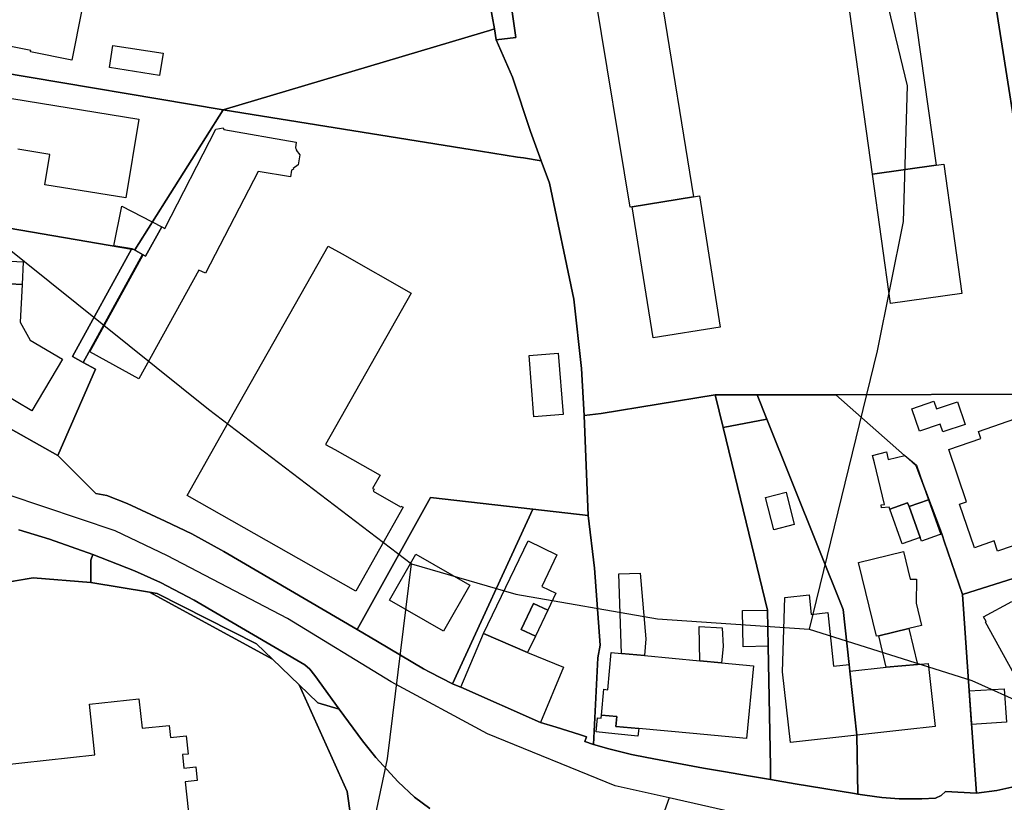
# Model space of a CAD drawing. Extents: x 577960 to 582939, y 6017202 to 6023066.
# Tile 123 of 217: x 579558 to 579707, y 6021442 to 6021561. Entities that reach past the tile are written whole.
import ezdxf

# ---------------------------------------------------------------- set-up
doc = ezdxf.new("R2010")
doc.units = 0
doc.header["$MEASUREMENT"] = 0
doc.linetypes.add('D', pattern=[0])
for name, color, linetype in [('LI__FLUR', 7, 'D'), ('LI__GEB', 7, 'Continuous'), ('LI__STRASSE', 7, 'Continuous')]:
    doc.layers.add(name, color=color, linetype=linetype)

msp = doc.modelspace()

# ---------------------------------------------------------------- linework, layer by layer
at = {"layer": 'LI__FLUR', "color": 8, "linetype": 'D', "true_color": 0x808080}
for p, q in [((579703.641, 6021573.549), (579714.326, 6021505.037)), ((579714.326, 6021505.037), (579703.641, 6021573.549)), ((579629.364, 6021559.439), (579628.69, 6021563.306)), ((579628.69, 6021563.306), (579629.364, 6021559.439)), ((579631.969, 6021562.726), (579632.618, 6021558.158)), ((579632.618, 6021558.158), (579631.969, 6021562.726)), ((579588.325, 6021547.184), (579627.781, 6021558.966)), ((579627.781, 6021558.966), (579588.325, 6021547.184)), ((579627.781, 6021558.966), (579628.62, 6021559.217)), ((579628.62, 6021559.217), (579627.781, 6021558.966)), ((579628.62, 6021559.217), (579629.364, 6021559.439)), ((579629.364, 6021559.439), (579628.62, 6021559.217)), ((579629.364, 6021559.439), (579629.649, 6021557.808)), ((579629.649, 6021557.808), (579629.364, 6021559.439)), ((579632.618, 6021558.158), (579629.649, 6021557.808)), ((579629.649, 6021557.808), (579632.618, 6021558.158)), ((579629.649, 6021557.808), (579632.128, 6021552.16)), ((579632.128, 6021552.16), (579629.649, 6021557.808)), ((579547.461, 6021554.082), (579588.325, 6021547.184)), ((579588.325, 6021547.184), (579547.461, 6021554.082)), ((579632.128, 6021552.16), (579634.827, 6021543.934)), ((579634.827, 6021543.934), (579632.128, 6021552.16)), ((579588.325, 6021547.184), (579574.92, 6021526.023)), ((579574.92, 6021526.023), (579588.325, 6021547.184)), ((579595.532, 6021546.034), (579588.325, 6021547.184)), ((579588.325, 6021547.184), (579595.532, 6021546.034)), ((579627.26, 6021540.965), (579595.532, 6021546.034)), ((579595.532, 6021546.034), (579627.26, 6021540.965)), ((579634.827, 6021543.934), (579636.457, 6021539.495)), ((579636.457, 6021539.495), (579634.827, 6021543.934)), ((579632.858, 6021540.065), (579627.26, 6021540.965)), ((579627.26, 6021540.965), (579632.858, 6021540.065)), ((579633.758, 6021539.925), (579632.858, 6021540.065)), ((579632.858, 6021540.065), (579633.758, 6021539.925)), ((579636.457, 6021539.495), (579633.758, 6021539.925)), ((579633.758, 6021539.925), (579636.457, 6021539.495)), ((579637.726, 6021536.127), (579636.457, 6021539.495)), ((579636.457, 6021539.495), (579637.726, 6021536.127)), ((579641.404, 6021518.534), (579637.726, 6021536.127)), ((579637.726, 6021536.127), (579641.404, 6021518.534)), ((579574.43, 6021526.113), (579545.691, 6021531.062)), ((579545.691, 6021531.062), (579574.43, 6021526.113)), ((579574.43, 6021526.113), (579565.503, 6021509.879)), ((579565.503, 6021509.879), (579574.43, 6021526.113)), ((579576.09, 6021525.333), (579567.123, 6021508.99)), ((579567.123, 6021508.99), (579576.09, 6021525.333)), ((579574.77, 6021526.053), (579574.43, 6021526.113)), ((579574.43, 6021526.113), (579574.77, 6021526.053)), ((579574.92, 6021526.023), (579574.77, 6021526.053)), ((579574.77, 6021526.053), (579576.09, 6021525.333)), ((579576.09, 6021525.333), (579574.77, 6021526.053)), ((579574.77, 6021526.053), (579574.92, 6021526.023)), ((579642.554, 6021508.058), (579641.404, 6021518.534)), ((579641.404, 6021518.534), (579642.554, 6021508.058)), ((579565.503, 6021509.879), (579567.123, 6021508.99)), ((579567.123, 6021508.99), (579565.503, 6021509.879)), ((579567.123, 6021508.99), (579569.002, 6021507.96)), ((579569.002, 6021507.96), (579567.123, 6021508.99)), ((579569.002, 6021507.96), (579563.314, 6021494.896)), ((579563.314, 6021494.896), (579569.002, 6021507.96)), ((579642.974, 6021500.941), (579642.554, 6021508.058)), ((579642.554, 6021508.058), (579642.974, 6021500.941)), ((579662.796, 6021504.059), (579645.553, 6021501.27)), ((579645.553, 6021501.27), (579662.796, 6021504.059)), ((579664.015, 6021499.131), (579662.796, 6021504.059)), ((579662.796, 6021504.059), (579669.154, 6021504.058)), ((579669.154, 6021504.058), (579662.796, 6021504.059)), ((579662.796, 6021504.059), (579664.015, 6021499.131)), ((579669.154, 6021504.058), (579670.633, 6021500.37)), ((579681.059, 6021504.058), (579669.154, 6021504.058)), ((579670.633, 6021500.37), (579669.154, 6021504.058)), ((579669.154, 6021504.058), (579681.059, 6021504.058)), ((579681.059, 6021504.058), (579711.287, 6021504.187)), ((579711.287, 6021504.187), (579681.059, 6021504.058)), ((579691.475, 6021494.891), (579681.059, 6021504.058)), ((579681.059, 6021504.058), (579691.475, 6021494.891)), ((579563.314, 6021494.896), (579552.468, 6021500.993)), ((579552.468, 6021500.993), (579563.314, 6021494.896)), ((579645.553, 6021501.27), (579642.974, 6021500.941)), ((579642.974, 6021500.941), (579645.553, 6021501.27)), ((579642.974, 6021500.941), (579643.543, 6021485.807)), ((579643.543, 6021485.807), (579642.974, 6021500.941)), ((579670.633, 6021500.37), (579664.015, 6021499.131)), ((579664.015, 6021499.131), (579670.633, 6021500.37)), ((579670.633, 6021500.37), (579682.148, 6021471.591)), ((579682.148, 6021471.591), (579670.633, 6021500.37)), ((579667.474, 6021484.816), (579664.015, 6021499.131)), ((579664.015, 6021499.131), (579667.474, 6021484.816)), ((579563.314, 6021494.896), (579569.052, 6021489.138)), ((579569.052, 6021489.138), (579563.314, 6021494.896)), ((579691.495, 6021494.871), (579691.475, 6021494.891)), ((579691.475, 6021494.891), (579691.495, 6021494.871)), ((579693.234, 6021493.342), (579691.495, 6021494.871)), ((579691.495, 6021494.871), (579693.234, 6021493.342)), ((579696.903, 6021483.576), (579693.234, 6021493.342)), ((579693.234, 6021493.342), (579696.903, 6021483.576)), ((579569.052, 6021489.138), (579570.701, 6021488.828)), ((579570.701, 6021488.828), (579569.052, 6021489.138)), ((579570.701, 6021488.828), (579573.76, 6021487.608)), ((579573.76, 6021487.608), (579570.701, 6021488.828)), ((579608.596, 6021468.575), (579619.722, 6021488.546)), ((579619.722, 6021488.546), (579608.596, 6021468.575)), ((579619.722, 6021488.546), (579635.206, 6021486.766)), ((579635.206, 6021486.766), (579619.722, 6021488.546)), ((579573.76, 6021487.608), (579579.548, 6021484.959)), ((579579.548, 6021484.959), (579573.76, 6021487.608)), ((579623.031, 6021460.347), (579635.206, 6021486.766)), ((579635.206, 6021486.766), (579623.031, 6021460.347)), ((579635.206, 6021486.766), (579643.543, 6021485.807)), ((579643.543, 6021485.807), (579635.206, 6021486.766)), ((579643.543, 6021485.807), (579644.523, 6021477.83)), ((579644.523, 6021477.83), (579643.543, 6021485.807)), ((579557.386, 6021483.67), (579562.004, 6021482.241)), ((579562.004, 6021482.241), (579557.386, 6021483.67)), ((579579.548, 6021484.959), (579583.586, 6021483.03)), ((579583.586, 6021483.03), (579579.548, 6021484.959)), ((579670.693, 6021471.511), (579667.474, 6021484.816)), ((579667.474, 6021484.816), (579670.693, 6021471.511)), ((579562.004, 6021482.241), (579568.572, 6021479.931)), ((579568.572, 6021479.931), (579562.004, 6021482.241)), ((579583.586, 6021483.03), (579588.434, 6021480.391)), ((579588.434, 6021480.391), (579583.586, 6021483.03)), ((579697.193, 6021482.736), (579696.903, 6021483.576)), ((579696.903, 6021483.576), (579697.193, 6021482.736)), ((579697.462, 6021481.946), (579697.193, 6021482.736)), ((579697.193, 6021482.736), (579697.462, 6021481.946)), ((579700.221, 6021473.87), (579697.462, 6021481.946)), ((579697.462, 6021481.946), (579700.221, 6021473.87)), ((579568.572, 6021479.931), (579568.282, 6021479.042)), ((579568.282, 6021479.042), (579568.572, 6021479.931)), ((579568.572, 6021479.931), (579574.919, 6021477.442)), ((579574.919, 6021477.442), (579568.572, 6021479.931)), ((579588.434, 6021480.391), (579608.596, 6021468.575)), ((579608.596, 6021468.575), (579588.434, 6021480.391)), ((579568.282, 6021479.042), (579568.262, 6021475.653)), ((579568.262, 6021475.653), (579568.282, 6021479.042)), ((579644.523, 6021477.83), (579645.382, 6021466.204)), ((579645.382, 6021466.204), (579644.523, 6021477.83)), ((579713.946, 6021478.187), (579700.221, 6021473.87)), ((579700.221, 6021473.87), (579713.946, 6021478.187)), ((579559.555, 6021476.373), (579551.558, 6021475.044)), ((579551.558, 6021475.044), (579559.555, 6021476.373)), ((579568.262, 6021475.653), (579559.555, 6021476.373)), ((579559.555, 6021476.373), (579568.262, 6021475.653)), ((579574.919, 6021477.442), (579578.848, 6021475.673)), ((579578.848, 6021475.673), (579574.919, 6021477.442)), ((579577.179, 6021474.2), (579568.262, 6021475.653)), ((579568.262, 6021475.653), (579577.179, 6021474.2)), ((579578.848, 6021475.673), (579583.926, 6021472.984)), ((579583.926, 6021472.984), (579578.848, 6021475.673)), ((579595.798, 6021464.068), (579577.179, 6021474.2)), ((579577.179, 6021474.2), (579578.333, 6021474.012)), ((579578.333, 6021474.012), (579577.179, 6021474.2)), ((579577.179, 6021474.2), (579595.798, 6021464.068)), ((579578.333, 6021474.012), (579593.359, 6021466.408)), ((579593.359, 6021466.408), (579578.333, 6021474.012)), ((579701.264, 6021459.26), (579700.221, 6021473.87)), ((579700.221, 6021473.87), (579701.264, 6021459.26)), ((579583.926, 6021472.984), (579600.669, 6021463.217)), ((579600.669, 6021463.217), (579583.926, 6021472.984)), ((579670.802, 6021466.034), (579670.693, 6021471.511)), ((579670.693, 6021471.511), (579670.802, 6021466.034)), ((579682.148, 6021471.591), (579683.068, 6021463.264)), ((579683.068, 6021463.264), (579682.148, 6021471.591)), ((579611.685, 6021466.765), (579608.596, 6021468.575)), ((579608.596, 6021468.575), (579611.685, 6021466.765)), ((579593.359, 6021466.408), (579595.798, 6021464.068)), ((579595.798, 6021464.068), (579593.359, 6021466.408)), ((579618.642, 6021462.627), (579611.685, 6021466.765)), ((579611.685, 6021466.765), (579618.642, 6021462.627)), ((579645.382, 6021466.204), (579645.042, 6021464.295)), ((579645.042, 6021464.295), (579645.382, 6021466.204)), ((579671.152, 6021447.841), (579670.802, 6021466.034)), ((579670.802, 6021466.034), (579671.152, 6021447.841)), ((579645.042, 6021464.295), (579644.382, 6021451.18)), ((579644.382, 6021451.18), (579645.042, 6021464.295)), ((579599.826, 6021460.203), (579595.798, 6021464.068)), ((579595.798, 6021464.068), (579599.826, 6021460.203)), ((579600.669, 6021463.217), (579601.419, 6021462.567)), ((579601.419, 6021462.567), (579600.669, 6021463.217)), ((579683.068, 6021463.264), (579683.178, 6021462.255)), ((579683.178, 6021462.255), (579683.068, 6021463.264)), ((579601.419, 6021462.567), (579602.199, 6021461.598)), ((579602.199, 6021461.598), (579601.419, 6021462.567)), ((579602.199, 6021461.598), (579605.887, 6021456.52)), ((579605.887, 6021456.52), (579602.199, 6021461.598)), ((579619.622, 6021462.107), (579618.642, 6021462.627)), ((579618.642, 6021462.627), (579619.622, 6021462.107)), ((579623.031, 6021460.347), (579619.622, 6021462.107)), ((579619.622, 6021462.107), (579623.031, 6021460.347)), ((579683.178, 6021462.255), (579684.237, 6021452.569)), ((579684.237, 6021452.569), (579683.178, 6021462.255)), ((579602.665, 6021457.48), (579599.826, 6021460.203)), ((579607.087, 6021444.045), (579599.826, 6021460.203)), ((579599.826, 6021460.203), (579602.665, 6021457.48)), ((579599.826, 6021460.203), (579607.087, 6021444.045)), ((579623.151, 6021460.288), (579623.031, 6021460.347)), ((579623.031, 6021460.347), (579623.151, 6021460.288)), ((579624.27, 6021459.828), (579623.151, 6021460.288)), ((579623.151, 6021460.288), (579624.27, 6021459.828)), ((579636.346, 6021454.489), (579624.27, 6021459.828)), ((579624.27, 6021459.828), (579636.346, 6021454.489)), ((579702.37, 6021443.812), (579701.264, 6021459.26)), ((579701.264, 6021459.26), (579702.37, 6021443.812)), ((579605.887, 6021456.52), (579602.665, 6021457.48)), ((579602.665, 6021457.48), (579605.887, 6021456.52)), ((579605.887, 6021456.52), (579609.396, 6021451.691)), ((579609.396, 6021451.691), (579605.887, 6021456.52)), ((579638.725, 6021453.76), (579636.346, 6021454.489)), ((579636.346, 6021454.489), (579638.725, 6021453.76)), ((579642.273, 6021452.66), (579638.725, 6021453.76)), ((579638.725, 6021453.76), (579642.273, 6021452.66)), ((579643.303, 6021452.34), (579642.273, 6021452.66)), ((579642.273, 6021452.66), (579643.303, 6021452.34)), ((579643.043, 6021451.59), (579643.303, 6021452.34)), ((579643.303, 6021452.34), (579643.043, 6021451.59)), ((579684.237, 6021452.569), (579684.397, 6021443.642)), ((579684.397, 6021443.642), (579684.237, 6021452.569)), ((579609.396, 6021451.691), (579611.445, 6021449.212)), ((579611.445, 6021449.212), (579609.396, 6021451.691)), ((579644.382, 6021451.18), (579643.043, 6021451.59)), ((579643.043, 6021451.59), (579644.382, 6021451.18)), ((579644.382, 6021451.18), (579646.692, 6021450.481)), ((579646.692, 6021450.481), (579644.382, 6021451.18)), ((579646.692, 6021450.481), (579650.13, 6021449.661)), ((579650.13, 6021449.661), (579646.692, 6021450.481)), ((579650.13, 6021449.661), (579652.459, 6021449.181)), ((579652.459, 6021449.181), (579650.13, 6021449.661)), ((579611.445, 6021449.212), (579614.794, 6021445.514)), ((579614.794, 6021445.514), (579611.445, 6021449.212)), ((579652.459, 6021449.181), (579656.968, 6021448.331)), ((579656.968, 6021448.331), (579652.459, 6021449.181)), ((579656.968, 6021448.331), (579661.026, 6021447.581)), ((579661.026, 6021447.581), (579656.968, 6021448.331)), ((579671.192, 6021445.842), (579671.152, 6021447.841)), ((579671.152, 6021447.841), (579671.192, 6021445.842)), ((579661.026, 6021447.581), (579664.375, 6021447.002)), ((579664.375, 6021447.002), (579661.026, 6021447.581)), ((579664.375, 6021447.002), (579667.554, 6021446.462)), ((579667.554, 6021446.462), (579664.375, 6021447.002)), ((579667.554, 6021446.462), (579671.192, 6021445.842)), ((579671.192, 6021445.842), (579667.554, 6021446.462)), ((579614.794, 6021445.514), (579617.283, 6021443.195)), ((579617.283, 6021443.195), (579614.794, 6021445.514)), ((579674.881, 6021445.222), (579671.192, 6021445.842)), ((579671.192, 6021445.842), (579674.881, 6021445.222)), ((579683.887, 6021443.722), (579674.881, 6021445.222)), ((579674.881, 6021445.222), (579683.887, 6021443.722)), ((579713.786, 6021446.09), (579705.449, 6021444.221)), ((579705.449, 6021444.221), (579713.786, 6021446.09)), ((579607.576, 6021440.476), (579607.087, 6021444.045)), ((579607.087, 6021444.045), (579607.576, 6021440.476)), ((579684.397, 6021443.642), (579683.887, 6021443.722)), ((579683.887, 6021443.722), (579684.397, 6021443.642)), ((579685.447, 6021443.472), (579684.397, 6021443.642)), ((579684.397, 6021443.642), (579685.447, 6021443.472)), ((579688.026, 6021443.122), (579685.447, 6021443.472)), ((579685.447, 6021443.472), (579688.026, 6021443.122)), ((579697.002, 6021443.422), (579696.163, 6021443.052)), ((579696.163, 6021443.052), (579697.002, 6021443.422)), ((579697.682, 6021444.042), (579697.002, 6021443.422)), ((579697.002, 6021443.422), (579697.682, 6021444.042)), ((579702.37, 6021443.812), (579697.682, 6021444.042)), ((579697.682, 6021444.042), (579702.37, 6021443.812)), ((579705.449, 6021444.221), (579702.37, 6021443.812)), ((579702.37, 6021443.812), (579705.449, 6021444.221)), ((579617.283, 6021443.195), (579619.622, 6021441.475)), ((579619.622, 6021441.475), (579617.283, 6021443.195)), ((579690.635, 6021442.962), (579688.026, 6021443.122)), ((579688.026, 6021443.122), (579690.635, 6021442.962)), ((579691.834, 6021442.952), (579690.635, 6021442.962)), ((579690.635, 6021442.962), (579691.834, 6021442.952)), ((579694.053, 6021442.942), (579691.834, 6021442.952)), ((579691.834, 6021442.952), (579694.053, 6021442.942)), ((579696.163, 6021443.052), (579694.053, 6021442.942)), ((579694.053, 6021442.942), (579696.163, 6021443.052))]:
    msp.add_line(p, q, dxfattribs=at)
at = {"layer": 'LI__GEB', "color": 5, "linetype": 'D', "true_color": 0x0000ff}
for p, q in [((579691.754, 6021570.841), (579696.224, 6021538.834)), ((579686.617, 6021537.494), (579682.222, 6021568.962)), ((579654.34, 6021566.034), (579659.488, 6021534.027)), ((579649.911, 6021532.498), (579644.714, 6021563.98)), ((579566.904, 6021562.338), (579565.384, 6021554.721)), ((579559.207, 6021556.181), (579555.398, 6021556.941)), ((579571.092, 6021553.592), (579571.612, 6021556.94)), ((579571.612, 6021556.94), (579579.219, 6021555.771)), ((579559.157, 6021555.961), (579559.207, 6021556.181)), ((579565.384, 6021554.721), (579559.157, 6021555.961)), ((579579.219, 6021555.771), (579578.699, 6021552.422)), ((579578.699, 6021552.422), (579571.092, 6021553.592)), ((579549.52, 6021550.044), (579575.53, 6021545.785)), ((579575.53, 6021545.785), (579573.581, 6021533.88)), ((579579.468, 6021529.261), (579587.206, 6021544.295)), ((579587.206, 6021544.295), (579588.335, 6021544.485)), ((579588.335, 6021544.485), (579588.395, 6021544.215)), ((579588.395, 6021544.215), (579599.381, 6021542.325)), ((579599.381, 6021542.325), (579599.241, 6021541.436)), ((579562.085, 6021540.457), (579557.247, 6021541.237)), ((579561.335, 6021535.879), (579562.085, 6021540.457)), ((579599.241, 6021541.436), (579599.441, 6021541.156)), ((579599.441, 6021541.156), (579599.351, 6021541.086)), ((579599.351, 6021541.086), (579599.931, 6021540.376)), ((579599.931, 6021540.376), (579599.691, 6021538.907)), ((579599.691, 6021538.907), (579598.911, 6021538.337)), ((579686.617, 6021537.494), (579696.224, 6021538.834)), ((579696.224, 6021538.834), (579686.617, 6021537.494)), ((579696.224, 6021538.834), (579697.413, 6021539.004)), ((579697.413, 6021539.004), (579700.152, 6021519.431)), ((579593.593, 6021537.887), (579585.636, 6021522.464)), ((579598.521, 6021537.057), (579593.593, 6021537.887)), ((579598.681, 6021538.057), (579598.521, 6021537.057)), ((579598.971, 6021538.247), (579598.681, 6021538.057)), ((579598.911, 6021538.337), (579598.971, 6021538.247)), ((579689.356, 6021517.922), (579686.617, 6021537.494)), ((579573.581, 6021533.88), (579561.335, 6021535.879)), ((579650.251, 6021532.548), (579659.488, 6021534.027)), ((579659.488, 6021534.027), (579650.251, 6021532.548)), ((579659.488, 6021534.027), (579660.417, 6021534.177)), ((579660.417, 6021534.177), (579663.566, 6021514.295)), ((579571.781, 6021526.643), (579572.981, 6021532.64)), ((579572.981, 6021532.64), (579579.009, 6021529.501)), ((579650.251, 6021532.548), (579649.911, 6021532.498)), ((579653.42, 6021512.685), (579650.251, 6021532.548)), ((579579.009, 6021529.501), (579576.539, 6021525.083)), ((579576.539, 6021525.083), (579579.009, 6021529.501)), ((579579.009, 6021529.501), (579579.468, 6021529.261)), ((579574.54, 6021526.173), (579571.781, 6021526.643)), ((579574.77, 6021526.053), (579574.54, 6021526.173)), ((579576.09, 6021525.333), (579574.77, 6021526.053)), ((579576.23, 6021525.253), (579576.09, 6021525.333)), ((579590.044, 6021501.562), (579604.229, 6021526.581)), ((579604.229, 6021526.581), (579606.308, 6021525.412)), ((579606.308, 6021525.412), (579616.784, 6021519.474)), ((579549.54, 6021524.644), (579558.037, 6021524.224)), ((579558.037, 6021524.224), (579557.867, 6021520.795)), ((579568.152, 6021510.569), (579576.23, 6021525.253)), ((579576.539, 6021525.083), (579576.23, 6021525.253)), ((579576.23, 6021525.253), (579576.539, 6021525.083)), ((579584.626, 6021522.944), (579575.53, 6021506.5)), ((579585.636, 6021522.464), (579584.626, 6021522.944)), ((579549.37, 6021521.225), (579557.867, 6021520.795)), ((579557.867, 6021520.795), (579549.37, 6021521.225)), ((579557.867, 6021520.795), (579557.577, 6021515.078)), ((579616.784, 6021519.474), (579603.819, 6021496.574)), ((579700.152, 6021519.431), (579689.356, 6021517.922)), ((579557.577, 6021515.078), (579559.076, 6021512.369)), ((579663.566, 6021514.295), (579653.42, 6021512.685)), ((579559.076, 6021512.369), (579563.974, 6021509.46)), ((579575.53, 6021506.5), (579568.152, 6021510.569)), ((579563.974, 6021509.46), (579559.336, 6021501.663)), ((579634.627, 6021510.037), (579639.045, 6021510.387)), ((579635.357, 6021500.741), (579634.627, 6021510.037)), ((579639.045, 6021510.387), (579639.785, 6021501.091)), ((579559.336, 6021501.663), (579554.598, 6021504.482)), ((579692.565, 6021501.969), (579695.913, 6021503.098)), ((579695.913, 6021503.098), (579696.303, 6021501.948)), ((579696.303, 6021501.948), (579699.472, 6021503.008)), ((579699.472, 6021503.008), (579700.621, 6021499.609)), ((579582.847, 6021488.857), (579590.044, 6021501.562)), ((579693.714, 6021498.57), (579692.565, 6021501.969)), ((579639.785, 6021501.091), (579635.357, 6021500.741)), ((579702.631, 6021498.55), (579709.338, 6021500.828)), ((579696.853, 6021499.649), (579693.714, 6021498.57)), ((579697.263, 6021498.47), (579696.853, 6021499.649)), ((579700.621, 6021499.609), (579697.263, 6021498.47)), ((579703, 6021497.47), (579702.631, 6021498.55)), ((579698.152, 6021495.821), (579703, 6021497.47)), ((579603.819, 6021496.574), (579605.198, 6021495.794)), ((579605.198, 6021495.794), (579612.075, 6021491.905)), ((579700.861, 6021487.894), (579698.152, 6021495.821)), ((579686.627, 6021494.912), (579688.706, 6021495.471)), ((579686.907, 6021493.772), (579686.627, 6021494.912)), ((579688.706, 6021495.471), (579688.996, 6021494.272)), ((579688.996, 6021494.272), (579691.495, 6021494.871)), ((579691.495, 6021494.871), (579693.254, 6021493.442)), ((579688.426, 6021487.455), (579686.907, 6021493.772)), ((579693.254, 6021493.442), (579695.063, 6021488.204)), ((579612.075, 6021491.905), (579610.946, 6021489.906)), ((579610.946, 6021489.906), (579611.176, 6021489.776)), ((579611.176, 6021489.776), (579611.016, 6021489.486)), ((579608.377, 6021474.382), (579582.847, 6021488.857)), ((579611.016, 6021489.486), (579615.164, 6021487.137)), ((579670.433, 6021488.555), (579673.522, 6021489.334)), ((579671.662, 6021483.657), (579670.433, 6021488.555)), ((579673.522, 6021489.334), (579674.751, 6021484.436)), ((579695.063, 6021488.204), (579692.135, 6021487.165)), ((579692.135, 6021487.165), (579695.063, 6021488.204)), ((579695.063, 6021488.204), (579696.943, 6021482.946)), ((579615.574, 6021487.057), (579608.377, 6021474.382)), ((579615.164, 6021487.137), (579615.234, 6021487.247)), ((579615.234, 6021487.247), (579615.574, 6021487.057)), ((579687.926, 6021487.405), (579688.426, 6021487.455)), ((579687.976, 6021486.955), (579687.926, 6021487.405)), ((579689.136, 6021487.075), (579687.976, 6021486.955)), ((579689.236, 6021486.785), (579689.136, 6021487.075)), ((579691.925, 6021487.744), (579689.236, 6021486.785)), ((579689.236, 6021486.785), (579691.925, 6021487.744)), ((579691.115, 6021481.537), (579689.236, 6021486.785)), ((579692.135, 6021487.165), (579691.925, 6021487.744)), ((579691.925, 6021487.744), (579692.135, 6021487.165)), ((579693.804, 6021482.496), (579692.135, 6021487.165)), ((579692.135, 6021487.165), (579693.804, 6021482.496)), ((579699.802, 6021487.534), (579700.861, 6021487.894)), ((579702.051, 6021480.947), (579699.802, 6021487.534)), ((579674.751, 6021484.436), (579671.662, 6021483.657)), ((579693.804, 6021482.496), (579691.115, 6021481.537)), ((579694.014, 6021481.907), (579693.804, 6021482.496)), ((579696.713, 6021482.866), (579694.014, 6021481.907)), ((579696.943, 6021482.946), (579696.713, 6021482.866)), ((579711.377, 6021482.426), (579705.529, 6021480.427)), ((579627.749, 6021467.954), (579634.497, 6021481.958)), ((579634.497, 6021481.958), (579638.845, 6021479.869)), ((579705.01, 6021481.966), (579702.051, 6021480.947)), ((579705.529, 6021480.427), (579705.01, 6021481.966)), ((579613.485, 6021473.003), (579617.473, 6021479.98)), ((579617.473, 6021479.98), (579625.67, 6021475.291)), ((579638.845, 6021479.869), (579636.556, 6021475.091)), ((579684.507, 6021478.708), (579691.315, 6021480.357)), ((579691.315, 6021480.357), (579692.324, 6021476.159)), ((579687.196, 6021467.533), (579684.507, 6021478.708)), ((579648.201, 6021476.99), (579651.43, 6021477.1)), ((579648.621, 6021464.925), (579648.201, 6021476.99)), ((579651.43, 6021477.1), (579652.31, 6021467.144)), ((579692.324, 6021476.159), (579693.274, 6021476.169)), ((579693.274, 6021476.169), (579693.194, 6021472.54)), ((579625.67, 6021475.291), (579621.681, 6021468.314)), ((579636.556, 6021475.091), (579638.675, 6021474.081)), ((579638.675, 6021474.081), (579637.445, 6021471.493)), ((579672.992, 6021462.155), (579673.362, 6021473.401)), ((579673.362, 6021473.401), (579677, 6021473.8)), ((579677, 6021473.8), (579677.33, 6021470.842)), ((579621.681, 6021468.314), (579613.485, 6021473.003)), ((579635.306, 6021472.502), (579633.447, 6021468.574)), ((579637.445, 6021471.493), (579635.306, 6021472.502)), ((579693.194, 6021472.54), (579694.004, 6021469.172)), ((579703.435, 6021470.488), (579707.699, 6021472.823)), ((579666.914, 6021471.442), (579670.693, 6021471.511)), ((579667.014, 6021465.964), (579666.914, 6021471.442)), ((579670.693, 6021471.511), (579670.802, 6021466.034)), ((579677.33, 6021470.842), (579679.839, 6021471.121)), ((579679.839, 6021471.121), (579680.729, 6021463.005)), ((579703.839, 6021469.751), (579703.435, 6021470.488)), ((579660.476, 6021463.825), (579660.347, 6021469.023)), ((579660.347, 6021469.023), (579663.835, 6021468.823)), ((579663.835, 6021468.823), (579663.985, 6021465.994)), ((579687.546, 6021467.613), (579692.094, 6021468.712)), ((579692.094, 6021468.712), (579687.546, 6021467.613)), ((579694.004, 6021469.172), (579692.094, 6021468.712)), ((579692.094, 6021468.712), (579693.404, 6021463.274)), ((579703.707, 6021469.679), (579703.839, 6021469.751)), ((579711.484, 6021455.524), (579703.707, 6021469.679)), ((579624.27, 6021459.828), (579627.749, 6021467.954)), ((579634.406, 6021465.095), (579627.749, 6021467.954)), ((579627.749, 6021467.954), (579634.406, 6021465.095)), ((579633.447, 6021468.574), (579635.576, 6021467.564)), ((579635.576, 6021467.564), (579634.406, 6021465.095)), ((579687.546, 6021467.613), (579687.196, 6021467.533)), ((579688.696, 6021462.854), (579687.546, 6021467.613)), ((579652.31, 6021467.144), (579652.07, 6021464.605)), ((579663.985, 6021465.994), (579663.755, 6021463.525)), ((579670.802, 6021466.034), (579667.014, 6021465.964)), ((579634.406, 6021465.095), (579639.814, 6021462.856)), ((579646.552, 6021459.457), (579647.052, 6021465.065)), ((579647.052, 6021465.065), (579648.621, 6021464.925)), ((579652.07, 6021464.605), (579648.621, 6021464.925)), ((579648.621, 6021464.925), (579652.07, 6021464.605)), ((579652.07, 6021464.605), (579660.476, 6021463.825)), ((579639.814, 6021462.856), (579636.346, 6021454.489)), ((579663.755, 6021463.525), (579660.476, 6021463.825)), ((579660.476, 6021463.825), (579663.755, 6021463.525)), ((579663.755, 6021463.525), (579668.573, 6021463.075)), ((579668.573, 6021463.075), (579667.544, 6021452.059)), ((579680.729, 6021463.005), (579683.068, 6021463.264)), ((579683.068, 6021463.264), (579683.178, 6021462.255)), ((579683.178, 6021462.255), (579688.696, 6021462.854)), ((579693.404, 6021463.274), (579688.696, 6021462.854)), ((579688.696, 6021462.854), (579693.404, 6021463.274)), ((579693.404, 6021463.274), (579695.033, 6021463.414)), ((579695.033, 6021463.414), (579696.083, 6021453.878)), ((579674.171, 6021451.459), (579672.992, 6021462.155)), ((579683.178, 6021462.255), (579684.237, 6021452.569)), ((579684.237, 6021452.569), (579683.178, 6021462.255)), ((579636.346, 6021454.489), (579624.27, 6021459.828)), ((579645.592, 6021455.609), (579645.942, 6021459.517)), ((579645.942, 6021459.517), (579646.552, 6021459.457)), ((579568.072, 6021457.26), (579575.559, 6021458.07)), ((579568.901, 6021449.574), (579568.072, 6021457.26)), ((579575.559, 6021458.07), (579576.039, 6021453.612)), ((579647.901, 6021455.399), (579645.592, 6021455.609)), ((579647.761, 6021453.909), (579647.901, 6021455.399)), ((579576.039, 6021453.612), (579580.157, 6021454.051)), ((579580.157, 6021454.051), (579580.347, 6021452.222)), ((579651.22, 6021453.589), (579647.761, 6021453.909)), ((579696.083, 6021453.878), (579691.494, 6021453.368)), ((579580.347, 6021452.222), (579582.726, 6021452.472)), ((579582.726, 6021452.472), (579583.016, 6021449.713)), ((579659.447, 6021452.819), (579651.22, 6021453.589)), ((579667.544, 6021452.059), (579659.447, 6021452.819)), ((579684.237, 6021452.569), (579674.171, 6021451.459)), ((579691.494, 6021453.368), (579684.237, 6021452.569)), ((579552.597, 6021447.815), (579568.901, 6021449.574)), ((579583.016, 6021449.713), (579582.136, 6021449.623)), ((579582.136, 6021449.623), (579582.356, 6021447.574)), ((579582.356, 6021447.574), (579584.155, 6021447.774)), ((579584.155, 6021447.774), (579584.375, 6021445.705)), ((579584.375, 6021445.705), (579582.566, 6021445.515)), ((579582.566, 6021445.515), (579583.426, 6021437.498))]:
    msp.add_line(p, q, dxfattribs=at)
at = {"layer": 'LI__GEB', "color": 5, "linetype": 'D', "true_color": 0x0100ff}
for p, q in [((579633.447, 6021468.574), (579635.306, 6021472.502)), ((579635.306, 6021472.502), (579637.445, 6021471.493)), ((579637.445, 6021471.493), (579635.576, 6021467.564)), ((579635.576, 6021467.564), (579633.447, 6021468.574)), ((579701.264, 6021459.26), (579706.553, 6021459.59)), ((579701.596, 6021454.191), (579701.264, 6021459.26)), ((579706.553, 6021459.59), (579706.883, 6021454.521)), ((579645.552, 6021455.129), (579645.592, 6021455.609)), ((579645.592, 6021455.609), (579647.901, 6021455.399)), ((579647.901, 6021455.399), (579647.761, 6021453.909)), ((579644.802, 6021453.07), (579645.002, 6021455.179)), ((579645.002, 6021455.179), (579645.552, 6021455.129)), ((579647.761, 6021453.909), (579651.22, 6021453.589)), ((579706.883, 6021454.521), (579701.596, 6021454.191)), ((579647.621, 6021452.79), (579644.802, 6021453.07)), ((579651.11, 6021452.44), (579647.621, 6021452.79)), ((579651.22, 6021453.589), (579651.11, 6021452.44))]:
    msp.add_line(p, q, dxfattribs=at)
at = {"layer": 'LI__STRASSE', "color": 251, "linetype": 'D', "true_color": 0x646464}
for p, q in [((579686.678, 6021572.344), (579691.864, 6021550.861)), ((579513.235, 6021560.332), (579586.087, 6021501.924)), ((579691.864, 6021550.861), (579691.229, 6021530.329)), ((579691.229, 6021530.329), (579687.313, 6021510.75)), ((579687.313, 6021510.75), (579677.032, 6021468.614)), ((579586.087, 6021501.924), (579616.825, 6021478.512)), ((579613.186, 6021448.984), (579616.825, 6021478.512)), ((579616.825, 6021478.512), (579632.638, 6021473.924)), ((579632.638, 6021473.924), (579654.041, 6021470.174)), ((579654.041, 6021470.174), (579677.032, 6021468.614)), ((579677.032, 6021468.614), (579701.632, 6021460.837)), ((579701.632, 6021460.837), (579715.517, 6021454.609)), ((579607.828, 6021423.954), (579613.186, 6021448.984))]:
    msp.add_line(p, q, dxfattribs=at)
at = {"layer": 'LI__STRASSE', "color": 251, "linetype": 'D', "true_color": 0x656464}
for p, q in [((579571.961, 6021483.48), (579555.777, 6021488.958)), ((579579.899, 6021479.688), (579571.961, 6021483.48)), ((579598.04, 6021470.234), (579579.899, 6021479.688)), ((579613.724, 6021460.638), (579598.04, 6021470.234)), ((579628.329, 6021452.78), (579613.724, 6021460.638)), ((579647.641, 6021444.923), (579628.329, 6021452.78)), ((579655.807, 6021443.083), (579647.641, 6021444.923)), ((579655.807, 6021443.083), (579639.72, 6021397.288)), ((579672.711, 6021439.274), (579655.807, 6021443.083))]:
    msp.add_line(p, q, dxfattribs=at)

doc.saveas('drawing.dxf')
